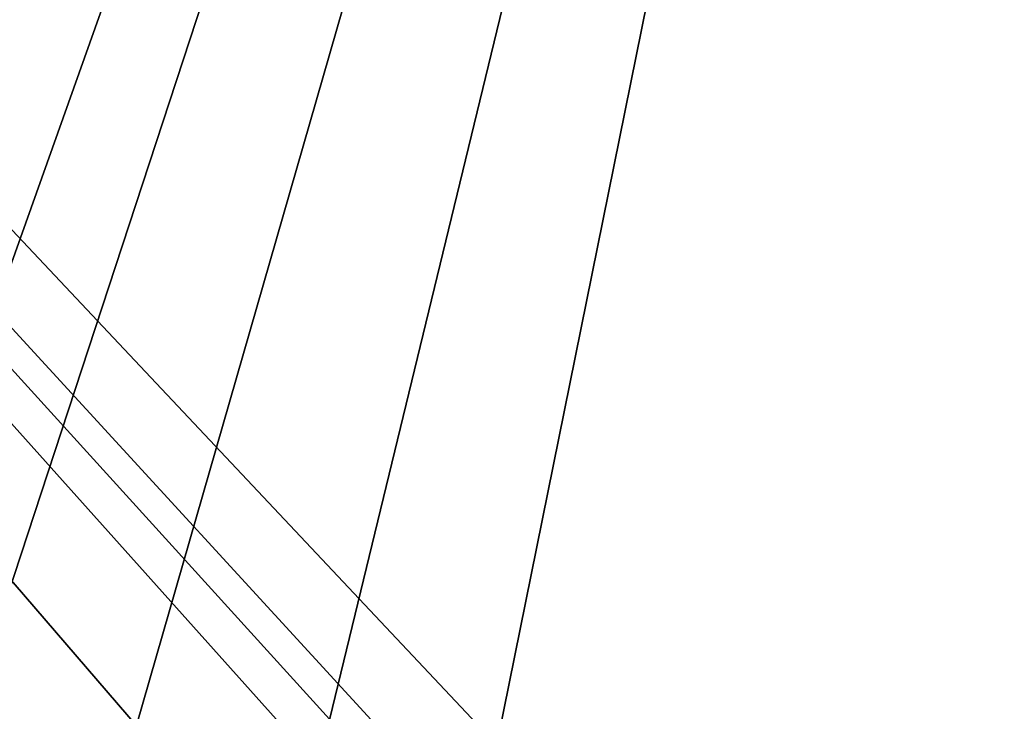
# Model space of a CAD drawing. Header units: millimetres. Extents: x -125 to 125, y -46 to 12.
# Tile 116 of 256: x -8.95 to -6.64, y -44.01 to -42.38. Entities that reach past the tile are written whole.
import ezdxf

# ---------------------------------------------------------------- set-up
doc = ezdxf.new("R2010")
doc.units = ezdxf.units.MM
doc.header["$LTSCALE"] = 26.699852
doc.layers.add('182', color=7, linetype='CONTINUOUS')
doc.layers.add('183', color=7, linetype='CONTINUOUS')

msp = doc.modelspace()

# ---------------------------------------------------------------- linework, layer by layer
at = {"layer": '182', "color": 7, "linetype": 'CONTINUOUS'}
for points in [[(-17.3194, -33.9986, -123.0375), (-5.7888, -33.9986, -124.1156), (-16.9269, -43.9317, -122.9171), (-17.3194, -33.9986, -123.0375)], [(-16.9269, -43.9317, -122.9171), (-5.7888, -33.9986, -124.1156), (-16.5738, -44.1911, -122.9606), (-16.9269, -43.9317, -122.9171)], [(-16.5738, -44.1911, -122.9606), (-5.7888, -33.9986, -124.1156), (-15.3383, -45.1746, -123.1035), (-16.5738, -44.1911, -122.9606)], [(-15.3383, -45.1746, -123.1035), (-5.7888, -33.9986, -124.1156), (-14.6174, -45.5049, -123.1854), (-15.3383, -45.1746, -123.1035)], [(-14.6174, -45.5049, -123.1854), (-5.7888, -33.9986, -124.1156), (-13.8524, -45.7148, -123.2701), (-14.6174, -45.5049, -123.1854)], [(-13.8524, -45.7148, -123.2701), (-5.7888, -33.9986, -124.1156), (-13.0636, -45.7988, -123.3547), (-13.8524, -45.7148, -123.2701)], [(-13.0636, -45.7988, -123.3547), (-5.7888, -33.9986, -124.1156), (-12.272, -45.7546, -123.4367), (-13.0636, -45.7988, -123.3547)], [(-12.272, -45.7546, -123.4367), (-5.7888, -33.9986, -124.1156), (-10.7628, -45.2907, -123.5856), (-12.272, -45.7546, -123.4367)], [(-10.7628, -45.2907, -123.5856), (-5.7888, -33.9986, -124.1156), (-10.0845, -44.8837, -123.6499), (-10.7628, -45.2907, -123.5856)], [(-10.0845, -44.8837, -123.6499), (-5.7888, -33.9986, -124.1156), (-9.4741, -44.3664, -123.7072), (-10.0845, -44.8837, -123.6499)], [(-9.4741, -44.3664, -123.7072), (-5.7888, -33.9986, -124.1156), (-9.1085, -44.1247, -123.7389), (-9.4741, -44.3664, -123.7072)], [(-9.1085, -44.1247, -123.7389), (-5.7888, -33.9986, -124.1156), (-8.678, -44.0447, -123.7713), (-9.1085, -44.1247, -123.7389)], [(-8.678, -44.0447, -123.7713), (-5.7888, -33.9986, -124.1156), (-8.2507, -44.1385, -123.7988), (-8.678, -44.0447, -123.7713)], [(-8.2507, -44.1385, -123.7988), (-5.7888, -33.9986, -124.1156), (-7.8925, -44.3925, -123.8178), (-8.2507, -44.1385, -123.7988)], [(-7.8925, -44.3925, -123.8178), (-5.7888, -33.9986, -124.1156), (-6.6398, -45.3561, -123.8744), (-7.8925, -44.3925, -123.8178)], [(-6.6398, -45.3561, -123.8744), (-5.7888, -33.9986, -124.1156), (-5.1465, -45.8712, -123.9364), (-6.6398, -45.3561, -123.8744)]]:
    msp.add_3dface(points, dxfattribs=at)
at = {"layer": '183', "color": 7, "linetype": 'CONTINUOUS'}
for points in [[(-5.7922, -33.9986, 124.1154), (-17.3228, -33.9986, 123.037), (-6.6338, -45.3593, 123.8747), (-5.7922, -33.9986, 124.1154)], [(-6.6338, -45.3593, 123.8747), (-17.3228, -33.9986, 123.037), (-7.2992, -44.9297, 123.8448), (-6.6338, -45.3593, 123.8747)], [(-7.2992, -44.9297, 123.8448), (-17.3228, -33.9986, 123.037), (-7.8925, -44.3925, 123.8178), (-7.2992, -44.9297, 123.8448)], [(-7.8925, -44.3925, 123.8178), (-17.3228, -33.9986, 123.037), (-8.249, -44.1393, 123.7989), (-7.8925, -44.3925, 123.8178)], [(-8.249, -44.1393, 123.7989), (-17.3228, -33.9986, 123.037), (-8.6763, -44.0447, 123.7714), (-8.249, -44.1393, 123.7989)], [(-8.6763, -44.0447, 123.7714), (-17.3228, -33.9986, 123.037), (-9.1069, -44.1241, 123.7391), (-8.6763, -44.0447, 123.7714)]]:
    msp.add_3dface(points, dxfattribs=at)

doc.saveas('drawing.dxf')
